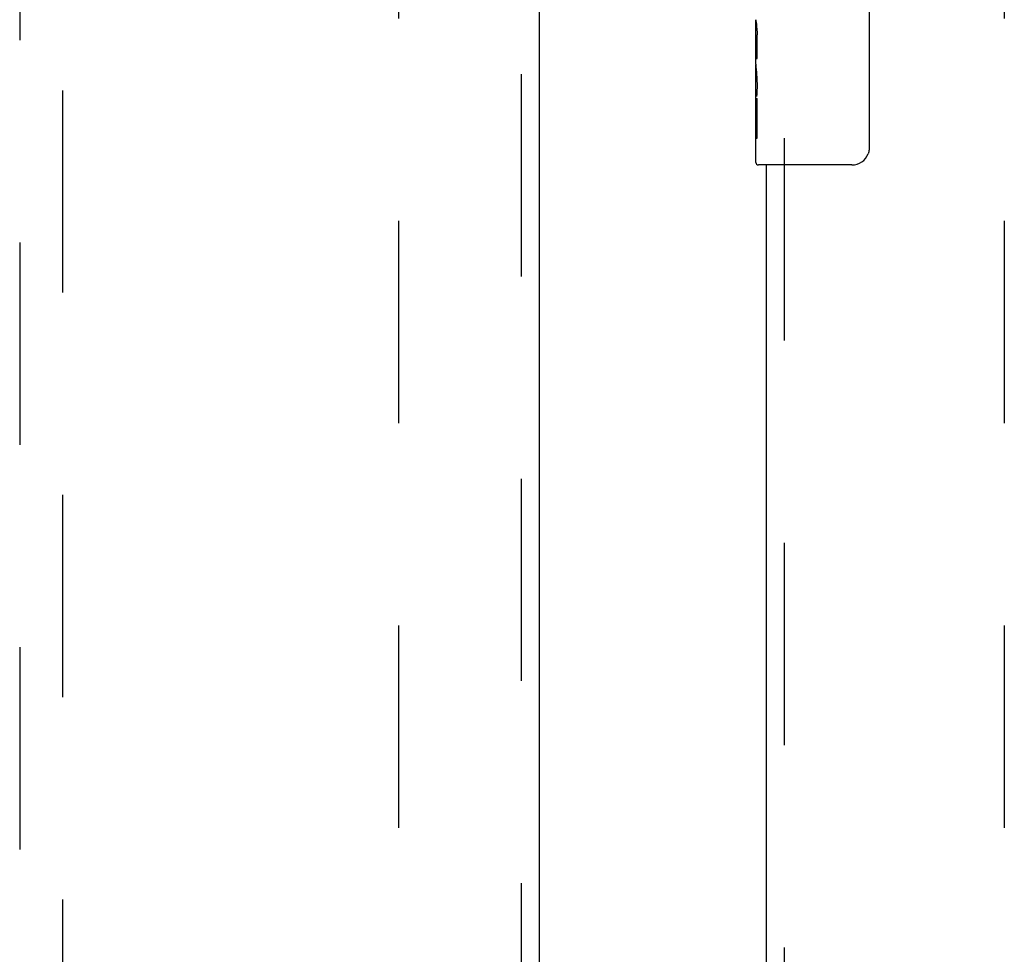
# Model space of a CAD drawing. Header units: inches. Extents: x 0 to 212, y 0 to 138.
# Tile 57 of 80: x 63.09 to 68.77, y 80.28 to 85.68. Entities that reach past the tile are written whole.
import ezdxf

# ---------------------------------------------------------------- set-up
doc = ezdxf.new("R2010")
doc.units = ezdxf.units.IN
doc.header["$LTSCALE"] = 11.6875
doc.header["$MEASUREMENT"] = 0
doc.linetypes.add('HIDDEN', pattern=[0.2, 0.1, -0.1])
for name, color, linetype in [('DEFAULT_2', 8, 'HIDDEN'), ('MAIN_DOOR_ASSEMBLY', 7, 'CONTINUOUS'), ('SECONDARY_DOOR_ASSEMBLY', 7, 'CONTINUOUS')]:
    doc.layers.add(name, color=color, linetype=linetype)

msp = doc.modelspace()

# ---------------------------------------------------------------- linework, layer by layer
at = {"layer": 'DEFAULT_2', "color": 8, "linetype": 'HIDDEN'}
for p, q in [((65.275, 105.5528), (65.275, 48.9558)), ((68.775, 105.5528), (68.775, 48.9558))]:
    msp.add_line(p, q, dxfattribs=at)
at = {"layer": 'MAIN_DOOR_ASSEMBLY', "color": 7, "linetype": 'Continuous'}
for p, q in [((67.9949, 85.7376), (67.9949, 84.9376)), ((67.34, 85.4192), (67.34, 85.6761)), ((67.3457, 85.6205), (67.34, 85.6205)), ((67.3469, 85.4528), (67.3469, 85.5891)), ((67.34, 85.4528), (67.3469, 85.4528)), ((67.34, 84.8526), (67.34, 85.4164)), ((67.3415, 85.3899), (67.34, 85.3899)), ((67.3414, 85.3919), (67.3432, 85.3699)), ((67.34, 85.2581), (67.3459, 85.2581)), ((67.34, 85.2222), (67.3469, 85.2222)), ((67.3469, 84.9918), (67.3469, 85.2222)), ((67.34, 85.1593), (67.3469, 85.1593)), ((67.34, 84.9918), (67.3469, 84.9918)), ((67.895, 84.8376), (67.355, 84.8376))]:
    msp.add_line(p, q, dxfattribs=at)
at = {"layer": 'MAIN_DOOR_ASSEMBLY', "color": 8, "linetype": 'HIDDEN'}
msp.add_line((67.504, 84.9926), (67.504, 69.5159), dxfattribs=at)
at = {"layer": 'MAIN_DOOR_ASSEMBLY', "color": 3, "linetype": 'Continuous'}
msp.add_line((67.4, 84.8376), (67.4, 69.6709), dxfattribs=at)
at = {"layer": 'MAIN_DOOR_ASSEMBLY', "color": 7, "linetype": 'Continuous'}
for points in [[(67.34, 85.6769), (67.3401, 85.6732), (67.3405, 85.6686), (67.3411, 85.6631), (67.3427, 85.65)], [(67.3427, 85.65), (67.3436, 85.6424), (67.3445, 85.6343), (67.3453, 85.6257)], [(67.3453, 85.6257), (67.346, 85.6168), (67.3465, 85.6077), (67.3468, 85.5984), (67.3469, 85.5891)], [(67.34, 85.4192), (67.3402, 85.411), (67.3406, 85.402), (67.3414, 85.3919)], [(67.3432, 85.3699), (67.3442, 85.3582), (67.3451, 85.3462), (67.3459, 85.3338), (67.3464, 85.3212), (67.3468, 85.3085), (67.3469, 85.2956), (67.3468, 85.2828), (67.3464, 85.27), (67.3459, 85.2574), (67.3451, 85.2452), (67.3442, 85.2332)], [(67.9949, 84.9376), (67.9947, 84.9313), (67.9941, 84.9251), (67.9932, 84.919), (67.9919, 84.913), (67.9902, 84.9071), (67.9882, 84.9014)]]:
    msp.add_lwpolyline(points, dxfattribs=at)
for centre, radius, start, end in [((67.895, 84.9376), 0.1, 270, 338.7946), ((67.355, 84.8526), 0.015, 180, 270)]:
    msp.add_arc(centre, radius, start, end, dxfattribs=at)
msp.add_ellipse((67.603, 85.2535), major_axis=(0.263, 0), ratio=0.432808, start_param=3.141593, end_param=3.321581, dxfattribs=at)
at = {"layer": 'SECONDARY_DOOR_ASSEMBLY', "color": 8, "linetype": 'HIDDEN'}
for p, q in [((65.9835, 106.4003), (65.9835, 48.1083)), ((63.0875, 105.4268), (63.0875, 79.425)), ((63.3375, 79.425), (63.3375, 105.4268))]:
    msp.add_line(p, q, dxfattribs=at)
at = {"layer": 'SECONDARY_DOOR_ASSEMBLY', "color": 3, "linetype": 'Continuous'}
msp.add_line((66.0875, 106.4003), (66.0875, 48.1083), dxfattribs=at)

doc.saveas('drawing.dxf')
